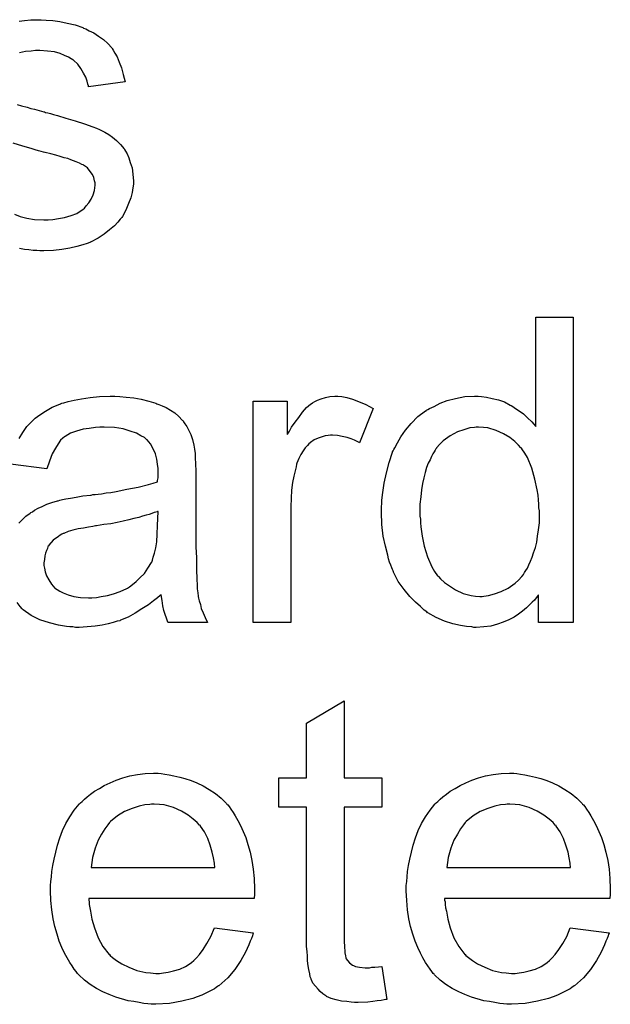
# Model space of a CAD drawing. Extents: x -2 to 8.5, y -2.9 to 5.2.
# Tile 146 of 207: x 4.122 to 4.277, y 1.167 to 1.426. Entities that reach past the tile are written whole.
import ezdxf

# ---------------------------------------------------------------- set-up
doc = ezdxf.new("R2010")
doc.units = 0
doc.layers.add('acc-ni-360-20-out-a_document', color=1, linetype='CONTINUOUS')

msp = doc.modelspace()

# ---------------------------------------------------------------- linework, layer by layer
at = {"layer": 'acc-ni-360-20-out-a_document', "color": 1}
for points in [[(4.121413, 1.425335), (4.122801, 1.42545), (4.124421, 1.425682), (4.127198, 1.425682), (4.128471, 1.425566)], [(4.128471, 1.425566), (4.130206, 1.42545), (4.132057, 1.425219), (4.134024, 1.424756), (4.136107, 1.424293), (4.138074, 1.423599), (4.138189, 1.423599), (4.138305, 1.423484), (4.138884, 1.423252), (4.139809, 1.422789), (4.140966, 1.422211), (4.142239, 1.421401), (4.143512, 1.420475), (4.144669, 1.419434), (4.14571, 1.418277), (4.145826, 1.418161), (4.146057, 1.417698), (4.14652, 1.416889), (4.147098, 1.415963), (4.147677, 1.414575), (4.148255, 1.413071), (4.148718, 1.411335), (4.149181, 1.409368), (4.139578, 1.408095), (4.139578, 1.408327), (4.139462, 1.40879), (4.139231, 1.4096), (4.138884, 1.410641), (4.138305, 1.411682), (4.137611, 1.412839), (4.136801, 1.413996), (4.135644, 1.415037), (4.135528, 1.415153), (4.135065, 1.415384), (4.134371, 1.415847), (4.13333, 1.41631), (4.132173, 1.416773), (4.130669, 1.417236), (4.128818, 1.417467), (4.126851, 1.417583), (4.125694, 1.417583), (4.124537, 1.417467), (4.123033, 1.417351), (4.121529, 1.417004)], [(4.120834, 1.403467), (4.121991, 1.40312), (4.123495, 1.402773), (4.124421, 1.402426), (4.125462, 1.402195), (4.126619, 1.401848), (4.127892, 1.401501), (4.128008, 1.401501), (4.128355, 1.401385), (4.128933, 1.401269), (4.129628, 1.401038), (4.130438, 1.400806), (4.131479, 1.400575), (4.133677, 1.399881), (4.136107, 1.399187), (4.138537, 1.398377), (4.140735, 1.397567), (4.14166, 1.39722), (4.14247, 1.396872), (4.142702, 1.396757), (4.143164, 1.396525), (4.143859, 1.396178), (4.1449, 1.3956), (4.145941, 1.394906), (4.146983, 1.39398), (4.148024, 1.392939), (4.148949, 1.391782), (4.149065, 1.391666), (4.149297, 1.391203), (4.149759, 1.390509), (4.150222, 1.389468), (4.150569, 1.388195), (4.151032, 1.386807), (4.151264, 1.385187), (4.151379, 1.383336), (4.151379, 1.383104), (4.151379, 1.382526), (4.151264, 1.3816), (4.151032, 1.380327), (4.150685, 1.378939), (4.150106, 1.377435), (4.149412, 1.375699), (4.148487, 1.37408), (4.148371, 1.373848), (4.147908, 1.373385), (4.14733, 1.372575), (4.146404, 1.37165), (4.145131, 1.370609), (4.143743, 1.369452), (4.142123, 1.36841), (4.140156, 1.367369), (4.140041, 1.367369), (4.139925, 1.367253), (4.139231, 1.367022), (4.138074, 1.366675), (4.13657, 1.366212), (4.134718, 1.365749), (4.132636, 1.365402), (4.130438, 1.365171), (4.127892, 1.365055), (4.126851, 1.365055), (4.126041, 1.365171), (4.125115, 1.365171), (4.123958, 1.365286), (4.122801, 1.365402), (4.121529, 1.365633)], [(4.12014, 1.374658), (4.121644, 1.37408), (4.12338, 1.373617), (4.125462, 1.37327), (4.127892, 1.373154), (4.129049, 1.373154), (4.130206, 1.37327), (4.13171, 1.373501), (4.13333, 1.373848), (4.135065, 1.374311), (4.13657, 1.374889), (4.137958, 1.375815), (4.138074, 1.375931), (4.138537, 1.376278), (4.138999, 1.376856), (4.139694, 1.377666), (4.140272, 1.378592), (4.14085, 1.379749), (4.141198, 1.380906), (4.141313, 1.382294), (4.141313, 1.38241), (4.141313, 1.382873), (4.141198, 1.383451), (4.140966, 1.384261), (4.140619, 1.385071), (4.140041, 1.385881), (4.139346, 1.386807), (4.138305, 1.387501), (4.138189, 1.387617), (4.137842, 1.387732), (4.137264, 1.388079), (4.136338, 1.388426), (4.13495, 1.388889), (4.13414, 1.389236), (4.133214, 1.389468), (4.132173, 1.389815), (4.131016, 1.390162), (4.129743, 1.390509), (4.128239, 1.390856), (4.128123, 1.390856), (4.127776, 1.390972), (4.127198, 1.391088), (4.126504, 1.391319), (4.125578, 1.39155), (4.124537, 1.391897), (4.122338, 1.392476), (4.119793, 1.393286)], [(4.266848, 1.267589), (4.257708, 1.267589), (4.257708, 1.274878), (4.257592, 1.274763), (4.257476, 1.274531), (4.257129, 1.274069), (4.256666, 1.27349), (4.256088, 1.272911), (4.255394, 1.272217), (4.254584, 1.271407), (4.253542, 1.270598), (4.252501, 1.269788), (4.251344, 1.268978), (4.249956, 1.268284), (4.248452, 1.267705), (4.246947, 1.267127), (4.245212, 1.266664), (4.243361, 1.266432), (4.241394, 1.266317), (4.2407, 1.266317), (4.240237, 1.266432), (4.238848, 1.266548), (4.237229, 1.266779), (4.235262, 1.267242), (4.233063, 1.267936), (4.230865, 1.268862), (4.228667, 1.270135), (4.228551, 1.270135), (4.228435, 1.270366), (4.227741, 1.270829), (4.2267, 1.271755), (4.225427, 1.272911), (4.223923, 1.274416), (4.222419, 1.276267), (4.220915, 1.278349), (4.219642, 1.280779), (4.219642, 1.280895), (4.219526, 1.281126), (4.219411, 1.281473), (4.219179, 1.281936), (4.218948, 1.28263), (4.218601, 1.28344), (4.218369, 1.28425), (4.218138, 1.285291), (4.21756, 1.287605), (4.216981, 1.290266), (4.216634, 1.293275), (4.216518, 1.296514), (4.216518, 1.29663), (4.216518, 1.296861), (4.216518, 1.297324), (4.216518, 1.298018), (4.216634, 1.298713), (4.216634, 1.299638), (4.216865, 1.301721), (4.217212, 1.30415), (4.217791, 1.306812), (4.218485, 1.309588), (4.219411, 1.312249), (4.219411, 1.312365), (4.219526, 1.312597), (4.219758, 1.312944), (4.219989, 1.313407), (4.220684, 1.314679), (4.221609, 1.316299), (4.222766, 1.318034), (4.22427, 1.31977), (4.226006, 1.321621), (4.228088, 1.323125), (4.228204, 1.323125), (4.22832, 1.323241), (4.228667, 1.323472), (4.22913, 1.323704), (4.230287, 1.324282), (4.231906, 1.325092), (4.233758, 1.325786), (4.235956, 1.326365), (4.238386, 1.326828), (4.240931, 1.326943), (4.241857, 1.326943), (4.242782, 1.326828), (4.244055, 1.326712), (4.245559, 1.326365), (4.247179, 1.326018), (4.248799, 1.325439), (4.250303, 1.324629), (4.250534, 1.324514), (4.250997, 1.324282), (4.251691, 1.323704), (4.252617, 1.323125), (4.253774, 1.322315), (4.254815, 1.321274), (4.255972, 1.320233), (4.257013, 1.31896), (4.257013, 1.347654), (4.266848, 1.347654), (4.266848, 1.267589)], [(4.147792, 1.326828), (4.149528, 1.326712), (4.151495, 1.326481), (4.153462, 1.326133), (4.155429, 1.325671), (4.15728, 1.325092), (4.157511, 1.324976), (4.15809, 1.324745), (4.1589, 1.324398), (4.159941, 1.323935), (4.161098, 1.323241), (4.162255, 1.322547), (4.163296, 1.321621), (4.164222, 1.320696), (4.164338, 1.32058), (4.164569, 1.320233), (4.164916, 1.319654), (4.165379, 1.31896), (4.165957, 1.317919), (4.16642, 1.316878), (4.166883, 1.315605), (4.16723, 1.314101), (4.16723, 1.313985), (4.167346, 1.313638), (4.167462, 1.312944), (4.167577, 1.312018), (4.167577, 1.310745), (4.167693, 1.309241), (4.167809, 1.307274), (4.167809, 1.305076), (4.167809, 1.291886), (4.167809, 1.291771), (4.167809, 1.291308), (4.167809, 1.290614), (4.167809, 1.289688), (4.167809, 1.288647), (4.167809, 1.287374), (4.167924, 1.284597), (4.167924, 1.281705), (4.16804, 1.278812), (4.168156, 1.27754), (4.168156, 1.276382), (4.168271, 1.275341), (4.168387, 1.274531), (4.168387, 1.274416), (4.168503, 1.273953), (4.168618, 1.273259), (4.168966, 1.272333), (4.169197, 1.271292), (4.16966, 1.270135), (4.170238, 1.268862), (4.170817, 1.267589), (4.16052, 1.267589), (4.160404, 1.267705), (4.160288, 1.268168), (4.160057, 1.268746), (4.15971, 1.269672), (4.159363, 1.270713), (4.159131, 1.271986), (4.1589, 1.273374), (4.158668, 1.274878), (4.158553, 1.274878), (4.158437, 1.274647), (4.157743, 1.274069), (4.156701, 1.273259), (4.155313, 1.272217), (4.153578, 1.271176), (4.151842, 1.270019), (4.149991, 1.268978), (4.148024, 1.268168), (4.147792, 1.268052), (4.147098, 1.267936), (4.146057, 1.267589), (4.144784, 1.267242), (4.143164, 1.266895), (4.141313, 1.266664), (4.139231, 1.266432), (4.137148, 1.266317), (4.136222, 1.266317), (4.135528, 1.266432), (4.134718, 1.266432), (4.133793, 1.266548), (4.13171, 1.266895), (4.129396, 1.267474), (4.126851, 1.268284), (4.124537, 1.26944), (4.122454, 1.270945), (4.122223, 1.271176), (4.121644, 1.271755), (4.120834, 1.272796)], [(4.121413, 1.315836), (4.122338, 1.317456), (4.12338, 1.31896), (4.123495, 1.319076), (4.123958, 1.319539), (4.124653, 1.320233), (4.125578, 1.321158), (4.126851, 1.322084), (4.128355, 1.32301), (4.13009, 1.324051), (4.132057, 1.324861), (4.132173, 1.324861), (4.132289, 1.324976), (4.132636, 1.325092), (4.133099, 1.325208), (4.134256, 1.325555), (4.135875, 1.325902), (4.137727, 1.326249), (4.140041, 1.326596), (4.14247, 1.326828), (4.145247, 1.326943), (4.14652, 1.326943), (4.147792, 1.326828)], [(4.206105, 1.326828), (4.207378, 1.326596), (4.208882, 1.326133), (4.210502, 1.325555), (4.212353, 1.324745), (4.21432, 1.323704), (4.210733, 1.314679), (4.210618, 1.314795), (4.210155, 1.315026), (4.209461, 1.315373), (4.208535, 1.31572), (4.207494, 1.316068), (4.206221, 1.316415), (4.204948, 1.316646), (4.203676, 1.316762), (4.203097, 1.316762), (4.202519, 1.316646), (4.201709, 1.31653), (4.200899, 1.316299), (4.199858, 1.315952), (4.198816, 1.315489), (4.197891, 1.314795), (4.197775, 1.314679), (4.197428, 1.314448), (4.197081, 1.313985), (4.196502, 1.313407), (4.195924, 1.312597), (4.195345, 1.311671), (4.194767, 1.31063), (4.194304, 1.309357), (4.194188, 1.309126), (4.194073, 1.308431), (4.193841, 1.30739), (4.193494, 1.306002), (4.193147, 1.304266), (4.192916, 1.302299), (4.1928, 1.300217), (4.192684, 1.297903), (4.192684, 1.267589), (4.18285, 1.267589), (4.18285, 1.325671), (4.191758, 1.325671), (4.191758, 1.316878), (4.191874, 1.316993), (4.192337, 1.317803), (4.192916, 1.318844), (4.193841, 1.320117), (4.194767, 1.32139), (4.195808, 1.322778), (4.196849, 1.323935), (4.197891, 1.324861), (4.198006, 1.324976), (4.198353, 1.325208), (4.199048, 1.325555), (4.199742, 1.325902), (4.200667, 1.326249), (4.201824, 1.326596), (4.202981, 1.326828), (4.204254, 1.326943), (4.205064, 1.326943), (4.206105, 1.326828)], [(4.121297, 1.293622), (4.122223, 1.294547), (4.123148, 1.295473), (4.124305, 1.296283), (4.124421, 1.296399), (4.124884, 1.29663), (4.125462, 1.297093), (4.126388, 1.297556), (4.127429, 1.298018), (4.128702, 1.298597), (4.129975, 1.29906), (4.131479, 1.299523), (4.131595, 1.299523), (4.132057, 1.299638), (4.132752, 1.29987), (4.133677, 1.299985), (4.134834, 1.300217), (4.136338, 1.300448), (4.138074, 1.300795), (4.140156, 1.301027), (4.140272, 1.301027), (4.140735, 1.301142), (4.141313, 1.301142), (4.142123, 1.301258), (4.143049, 1.301374), (4.144206, 1.301605), (4.145479, 1.301721), (4.146867, 1.301952), (4.149644, 1.302531), (4.152652, 1.303109), (4.155313, 1.303803), (4.156586, 1.30415), (4.157743, 1.304498), (4.157743, 1.304613), (4.157743, 1.304845), (4.157858, 1.305539), (4.157858, 1.306349), (4.157858, 1.306812), (4.157858, 1.307043), (4.157858, 1.307159), (4.157858, 1.307274), (4.157858, 1.307969), (4.157743, 1.309126), (4.157511, 1.310398), (4.157164, 1.311787), (4.156586, 1.313175), (4.155891, 1.314448), (4.154966, 1.315489), (4.15485, 1.315605), (4.154272, 1.316068), (4.153346, 1.31653), (4.152189, 1.317225), (4.150569, 1.317803), (4.148718, 1.318382), (4.146404, 1.318729), (4.143743, 1.318844), (4.142586, 1.318844), (4.141429, 1.318729), (4.139809, 1.318497), (4.138189, 1.318266), (4.136454, 1.317803), (4.134834, 1.317225), (4.133446, 1.316415), (4.13333, 1.316299), (4.132867, 1.315952), (4.132289, 1.315373), (4.131595, 1.314448), (4.1309, 1.313291), (4.13009, 1.311787), (4.129396, 1.309936), (4.128702, 1.307853), (4.119099, 1.309126)], [(4.241972, 1.318844), (4.241394, 1.318844), (4.240931, 1.318729), (4.239658, 1.318613), (4.238154, 1.31815), (4.236419, 1.317572), (4.234568, 1.31653), (4.232716, 1.315258), (4.231791, 1.314332), (4.230981, 1.313407), (4.230981, 1.313291), (4.230749, 1.313175), (4.230634, 1.312828), (4.230287, 1.312365), (4.22994, 1.311787), (4.229592, 1.311092), (4.229245, 1.310283), (4.228783, 1.309357), (4.22832, 1.3082), (4.227973, 1.306927), (4.227626, 1.305539), (4.227278, 1.304035), (4.227047, 1.302415), (4.226816, 1.300564), (4.226584, 1.298597), (4.226584, 1.296514), (4.226584, 1.296399), (4.226584, 1.296052), (4.226584, 1.295473), (4.2267, 1.294663), (4.2267, 1.293737), (4.226816, 1.292696), (4.227163, 1.290266), (4.227741, 1.287605), (4.228551, 1.284829), (4.229708, 1.282168), (4.230402, 1.281011), (4.231212, 1.279853), (4.231328, 1.279853), (4.231444, 1.279622), (4.232022, 1.279044), (4.233063, 1.278118), (4.234336, 1.277192), (4.235956, 1.276151), (4.237923, 1.275226), (4.240005, 1.274647), (4.241162, 1.274531), (4.242319, 1.274416), (4.242898, 1.274416), (4.243361, 1.274531), (4.244633, 1.274647), (4.246137, 1.27511), (4.247873, 1.275688), (4.249724, 1.276614), (4.251575, 1.277887), (4.252501, 1.278697), (4.253311, 1.279622), (4.253311, 1.279738), (4.253542, 1.279853), (4.253774, 1.280201), (4.254005, 1.280663), (4.254352, 1.281242), (4.254815, 1.28182), (4.255162, 1.282746), (4.255625, 1.283672), (4.256088, 1.284713), (4.256435, 1.28587), (4.256898, 1.287258), (4.257245, 1.288647), (4.257476, 1.290266), (4.257708, 1.291886), (4.257939, 1.293737), (4.257939, 1.295704), (4.257939, 1.29582), (4.257939, 1.296283), (4.257939, 1.296861), (4.257823, 1.297671), (4.257823, 1.298597), (4.257708, 1.299754), (4.257592, 1.301027), (4.25736, 1.302415), (4.256782, 1.305192), (4.255972, 1.308084), (4.254815, 1.310861), (4.254121, 1.312018), (4.253311, 1.313175), (4.253311, 1.313291), (4.253079, 1.313407), (4.252501, 1.314101), (4.25146, 1.315026), (4.250187, 1.316068), (4.248567, 1.317109), (4.2466, 1.317919), (4.244402, 1.318613), (4.243245, 1.318729), (4.241972, 1.318844)], [(4.157858, 1.296746), (4.157743, 1.296746), (4.157627, 1.29663), (4.15728, 1.296514), (4.156817, 1.296399), (4.156239, 1.296167), (4.155544, 1.295936), (4.154734, 1.295704), (4.153809, 1.295473), (4.152768, 1.295126), (4.151495, 1.294895), (4.150222, 1.294547), (4.148718, 1.2942), (4.147098, 1.293853), (4.145479, 1.293506), (4.143627, 1.293275), (4.14166, 1.292928), (4.141429, 1.292928), (4.140735, 1.292812), (4.139578, 1.292581), (4.138305, 1.292349), (4.136917, 1.292118), (4.135528, 1.291771), (4.134256, 1.291424), (4.133099, 1.290961), (4.132983, 1.290961), (4.132636, 1.290729), (4.132173, 1.290498), (4.13171, 1.290151), (4.130322, 1.289225), (4.129165, 1.287837), (4.129165, 1.287721), (4.128933, 1.28749), (4.128818, 1.287027), (4.128586, 1.286448), (4.128355, 1.285754), (4.128123, 1.28506), (4.128008, 1.284134), (4.127892, 1.283209), (4.127892, 1.283093), (4.127892, 1.282515), (4.128008, 1.28182), (4.128239, 1.280895), (4.128586, 1.279853), (4.129165, 1.278812), (4.129859, 1.277655), (4.130785, 1.276614), (4.1309, 1.276498), (4.131363, 1.276267), (4.132057, 1.275804), (4.132983, 1.275341), (4.134256, 1.274878), (4.13576, 1.274416), (4.137495, 1.274184), (4.139578, 1.274069), (4.140503, 1.274069), (4.14166, 1.274184), (4.142933, 1.274416), (4.144553, 1.274647), (4.146173, 1.27511), (4.147908, 1.275688), (4.149644, 1.276498), (4.149875, 1.276614), (4.150338, 1.276961), (4.151148, 1.27754), (4.152073, 1.278349), (4.153115, 1.279275), (4.154272, 1.280432), (4.155197, 1.28182), (4.156123, 1.283324), (4.156239, 1.28344), (4.156354, 1.283903), (4.156586, 1.284713), (4.156933, 1.285754), (4.15728, 1.287143), (4.157511, 1.288762), (4.157627, 1.290729), (4.157743, 1.293043), (4.157858, 1.296746)], [(4.206684, 1.226817), (4.216634, 1.226817), (4.216634, 1.21918), (4.206684, 1.21918), (4.206684, 1.185049), (4.206684, 1.184818), (4.206684, 1.184355), (4.206684, 1.18366), (4.2068, 1.182851), (4.206915, 1.180999), (4.207031, 1.180189), (4.207147, 1.179611), (4.207262, 1.17938), (4.207609, 1.178917), (4.208072, 1.178338), (4.208882, 1.17776), (4.209114, 1.177644), (4.209692, 1.177413), (4.210733, 1.177181), (4.212237, 1.177066), (4.213394, 1.177066), (4.213973, 1.177181), (4.214783, 1.177181), (4.215708, 1.177297), (4.216634, 1.177413), (4.217907, 1.168735), (4.217675, 1.168735), (4.217212, 1.16862), (4.216403, 1.168504), (4.215361, 1.168388), (4.214204, 1.168157), (4.212932, 1.168041), (4.210386, 1.167925), (4.209461, 1.167925), (4.208535, 1.168041), (4.207378, 1.168157), (4.20599, 1.168272), (4.204601, 1.16862), (4.203328, 1.168967), (4.202056, 1.169545), (4.20194, 1.169661), (4.201593, 1.169892), (4.20113, 1.170239), (4.200436, 1.170818), (4.199858, 1.171396), (4.199163, 1.172206), (4.198469, 1.173016), (4.198006, 1.174057), (4.198006, 1.174173), (4.197775, 1.174636), (4.197659, 1.175446), (4.197428, 1.176603), (4.197196, 1.178107), (4.197081, 1.179033), (4.197081, 1.180074), (4.196965, 1.181347), (4.196849, 1.182619), (4.196849, 1.184008), (4.196849, 1.185627), (4.196849, 1.21918), (4.18956, 1.21918), (4.18956, 1.226817), (4.196849, 1.226817), (4.196849, 1.241163), (4.206684, 1.247064), (4.206684, 1.226817)], [(4.158668, 1.227974), (4.159594, 1.227858), (4.160751, 1.227627), (4.162024, 1.227395), (4.163528, 1.227048), (4.164916, 1.226701), (4.166536, 1.226122), (4.16804, 1.225544), (4.16966, 1.224734), (4.17128, 1.223808), (4.172899, 1.222767), (4.174404, 1.221494), (4.175792, 1.220106), (4.175908, 1.21999), (4.176139, 1.219759), (4.176486, 1.219296), (4.176949, 1.218602), (4.177527, 1.217792), (4.178106, 1.216866), (4.1788, 1.215709), (4.179494, 1.214321), (4.180189, 1.212817), (4.180883, 1.211197), (4.181461, 1.209346), (4.18204, 1.207379), (4.182502, 1.205181), (4.18285, 1.202867), (4.183081, 1.200437), (4.183197, 1.197776), (4.183197, 1.19766), (4.183197, 1.197197), (4.183197, 1.196388), (4.183081, 1.19523), (4.139694, 1.19523), (4.139694, 1.195115), (4.139694, 1.194768), (4.139809, 1.194305), (4.139809, 1.193611), (4.139925, 1.192801), (4.140156, 1.191875), (4.140503, 1.189793), (4.141198, 1.187479), (4.142123, 1.184933), (4.143396, 1.182619), (4.145016, 1.180537), (4.145131, 1.180537), (4.145247, 1.180305), (4.145941, 1.179727), (4.146983, 1.178917), (4.148371, 1.178107), (4.150222, 1.177181), (4.152305, 1.176371), (4.154619, 1.175793), (4.155891, 1.175677), (4.15728, 1.175562), (4.158206, 1.175562), (4.159247, 1.175677), (4.16052, 1.175909), (4.161908, 1.176256), (4.163528, 1.176718), (4.165032, 1.177413), (4.166536, 1.178338), (4.166652, 1.178454), (4.16723, 1.178917), (4.167924, 1.179611), (4.168734, 1.180537), (4.16966, 1.181809), (4.170701, 1.183429), (4.171742, 1.18528), (4.172668, 1.187479), (4.18285, 1.186206), (4.18285, 1.18609), (4.182734, 1.185859), (4.182618, 1.185396), (4.182387, 1.184702), (4.18204, 1.184008), (4.181693, 1.183082), (4.180767, 1.181115), (4.17961, 1.178917), (4.17799, 1.176603), (4.176139, 1.174405), (4.173825, 1.172322), (4.173709, 1.172322), (4.173478, 1.172091), (4.173131, 1.171859), (4.172668, 1.171512), (4.171974, 1.171165), (4.17128, 1.170818), (4.170354, 1.170355), (4.169313, 1.169892), (4.168156, 1.169429), (4.166999, 1.168967), (4.164106, 1.168272), (4.160867, 1.167694), (4.15728, 1.167463), (4.156007, 1.167463), (4.155197, 1.167578), (4.154156, 1.167694), (4.152883, 1.167925), (4.151495, 1.168157), (4.149991, 1.168388), (4.146751, 1.169314), (4.145016, 1.170008), (4.143396, 1.170702), (4.14166, 1.171628), (4.140041, 1.172669), (4.138537, 1.173826), (4.137032, 1.175214), (4.136917, 1.17533), (4.136685, 1.175562), (4.136338, 1.176024), (4.135875, 1.176718), (4.135297, 1.177528), (4.134718, 1.178454), (4.134024, 1.179611), (4.13333, 1.180884), (4.132636, 1.182388), (4.131942, 1.184008), (4.131363, 1.185859), (4.130785, 1.187826), (4.130322, 1.189908), (4.129975, 1.192222), (4.129743, 1.194652), (4.129628, 1.197197), (4.129628, 1.197313), (4.129628, 1.197892), (4.129628, 1.198586), (4.129743, 1.199627), (4.129859, 1.2009), (4.129975, 1.202288), (4.130206, 1.203908), (4.130553, 1.205528), (4.131479, 1.20923), (4.132057, 1.211081), (4.132752, 1.213048), (4.133677, 1.214899), (4.134718, 1.216635), (4.135875, 1.21837), (4.137148, 1.21999), (4.137264, 1.220106), (4.137495, 1.220337), (4.137958, 1.220685), (4.138537, 1.221263), (4.139231, 1.221841), (4.140156, 1.222536), (4.141198, 1.223346), (4.14247, 1.22404), (4.143743, 1.22485), (4.145247, 1.225544), (4.146867, 1.226238), (4.148602, 1.226817), (4.150454, 1.227395), (4.152421, 1.227742), (4.154503, 1.227974), (4.156701, 1.228089), (4.157858, 1.228089), (4.158668, 1.227974)], [(4.252038, 1.227974), (4.252964, 1.227858), (4.254121, 1.227627), (4.255394, 1.227395), (4.256898, 1.227048), (4.258286, 1.226701), (4.259906, 1.226122), (4.26141, 1.225544), (4.26303, 1.224734), (4.26465, 1.223808), (4.266269, 1.222767), (4.267773, 1.221494), (4.269162, 1.220106), (4.269278, 1.21999), (4.269509, 1.219759), (4.269856, 1.219296), (4.270319, 1.218602), (4.270897, 1.217792), (4.271476, 1.216866), (4.27217, 1.215709), (4.272864, 1.214321), (4.273558, 1.212817), (4.274253, 1.211197), (4.274831, 1.209346), (4.27541, 1.207379), (4.275872, 1.205181), (4.27622, 1.202867), (4.276451, 1.200437), (4.276567, 1.197776), (4.276567, 1.19766), (4.276567, 1.197197), (4.276567, 1.196388), (4.276451, 1.19523), (4.233063, 1.19523), (4.233063, 1.195115), (4.233063, 1.194768), (4.233179, 1.194305), (4.233179, 1.193611), (4.233295, 1.192801), (4.233526, 1.191875), (4.233873, 1.189793), (4.234568, 1.187479), (4.235493, 1.184933), (4.236766, 1.182619), (4.238386, 1.180537), (4.238501, 1.180537), (4.238617, 1.180305), (4.239311, 1.179727), (4.240352, 1.178917), (4.241741, 1.178107), (4.243592, 1.177181), (4.245675, 1.176371), (4.247989, 1.175793), (4.249261, 1.175677), (4.25065, 1.175562), (4.251575, 1.175562), (4.252617, 1.175677), (4.253889, 1.175909), (4.255278, 1.176256), (4.256898, 1.176718), (4.258402, 1.177413), (4.259906, 1.178338), (4.260021, 1.178454), (4.2606, 1.178917), (4.261294, 1.179611), (4.262104, 1.180537), (4.26303, 1.181809), (4.264071, 1.183429), (4.265112, 1.18528), (4.266038, 1.187479), (4.27622, 1.186206), (4.27622, 1.18609), (4.276104, 1.185859), (4.275988, 1.185396), (4.275757, 1.184702), (4.27541, 1.184008), (4.275062, 1.183082), (4.274137, 1.181115), (4.27298, 1.178917), (4.27136, 1.176603), (4.269509, 1.174405), (4.267195, 1.172322), (4.267079, 1.172322), (4.266848, 1.172091), (4.266501, 1.171859), (4.266038, 1.171512), (4.265344, 1.171165), (4.26465, 1.170818), (4.263724, 1.170355), (4.262683, 1.169892), (4.261526, 1.169429), (4.260369, 1.168967), (4.257476, 1.168272), (4.254236, 1.167694), (4.25065, 1.167463), (4.249377, 1.167463), (4.248567, 1.167578), (4.247526, 1.167694), (4.246253, 1.167925), (4.244865, 1.168157), (4.243361, 1.168388), (4.240121, 1.169314), (4.238386, 1.170008), (4.236766, 1.170702), (4.23503, 1.171628), (4.23341, 1.172669), (4.231906, 1.173826), (4.230402, 1.175214), (4.230287, 1.17533), (4.230055, 1.175562), (4.229708, 1.176024), (4.229245, 1.176718), (4.228667, 1.177528), (4.228088, 1.178454), (4.227394, 1.179611), (4.2267, 1.180884), (4.226006, 1.182388), (4.225311, 1.184008), (4.224733, 1.185859), (4.224154, 1.187826), (4.223692, 1.189908), (4.223345, 1.192222), (4.223113, 1.194652), (4.222998, 1.197197), (4.222998, 1.197313), (4.222998, 1.197892), (4.222998, 1.198586), (4.223113, 1.199627), (4.223229, 1.2009), (4.223345, 1.202288), (4.223576, 1.203908), (4.223923, 1.205528), (4.224849, 1.20923), (4.225427, 1.211081), (4.226121, 1.213048), (4.227047, 1.214899), (4.228088, 1.216635), (4.229245, 1.21837), (4.230518, 1.21999), (4.230634, 1.220106), (4.230865, 1.220337), (4.231328, 1.220685), (4.231906, 1.221263), (4.232601, 1.221841), (4.233526, 1.222536), (4.234568, 1.223346), (4.23584, 1.22404), (4.237113, 1.22485), (4.238617, 1.225544), (4.240237, 1.226238), (4.241972, 1.226817), (4.243824, 1.227395), (4.24579, 1.227742), (4.247873, 1.227974), (4.250071, 1.228089), (4.251228, 1.228089), (4.252038, 1.227974)], [(4.156817, 1.21999), (4.156123, 1.21999), (4.15566, 1.219875), (4.154387, 1.219759), (4.152883, 1.219412), (4.151032, 1.218833), (4.149065, 1.218023), (4.147214, 1.216866), (4.145363, 1.215362), (4.145131, 1.215131), (4.144669, 1.214552), (4.143859, 1.213511), (4.143049, 1.212123), (4.142123, 1.210503), (4.141313, 1.20842), (4.140619, 1.205991), (4.140272, 1.20333), (4.172784, 1.20333), (4.172784, 1.203445), (4.172784, 1.203677), (4.172668, 1.204024), (4.172668, 1.204486), (4.172437, 1.205875), (4.17209, 1.207379), (4.171511, 1.20923), (4.170932, 1.210966), (4.170007, 1.212701), (4.168966, 1.214205), (4.168966, 1.214321), (4.168734, 1.214437), (4.168156, 1.215131), (4.167114, 1.216056), (4.165726, 1.217098), (4.16399, 1.218139), (4.161908, 1.219065), (4.159478, 1.219759), (4.158206, 1.219875), (4.156817, 1.21999)], [(4.250187, 1.21999), (4.249493, 1.21999), (4.24903, 1.219875), (4.247757, 1.219759), (4.246253, 1.219412), (4.244402, 1.218833), (4.242435, 1.218023), (4.240584, 1.216866), (4.238733, 1.215362), (4.238501, 1.215131), (4.238038, 1.214552), (4.237229, 1.213511), (4.236419, 1.212123), (4.235493, 1.210503), (4.234683, 1.20842), (4.233989, 1.205991), (4.233642, 1.20333), (4.266154, 1.20333), (4.266154, 1.203445), (4.266154, 1.203677), (4.266038, 1.204024), (4.266038, 1.204486), (4.265806, 1.205875), (4.265459, 1.207379), (4.264881, 1.20923), (4.264302, 1.210966), (4.263377, 1.212701), (4.262336, 1.214205), (4.262336, 1.214321), (4.262104, 1.214437), (4.261526, 1.215131), (4.260484, 1.216056), (4.259096, 1.217098), (4.25736, 1.218139), (4.255278, 1.219065), (4.252848, 1.219759), (4.251575, 1.219875), (4.250187, 1.21999)]]:
    msp.add_lwpolyline(points, dxfattribs=at)

doc.saveas('drawing.dxf')
